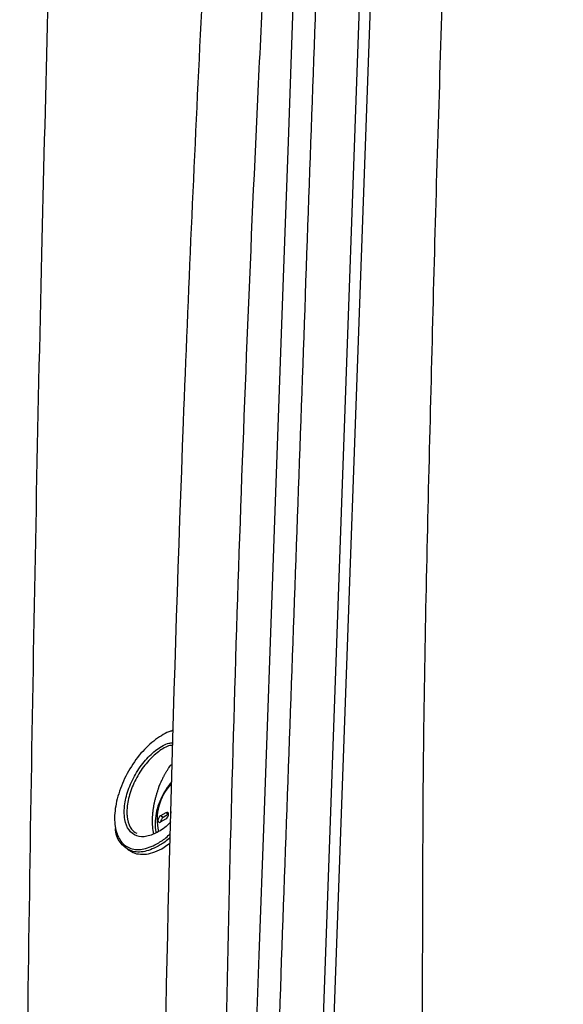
# Model space of a CAD drawing. Header units: millimetres. Extents: x 11 to 939, y -289 to 1138.
# Tile 22 of 86: x 715 to 751, y 28 to 93. Entities that reach past the tile are written whole.
import ezdxf

# ---------------------------------------------------------------- set-up
doc = ezdxf.new("R2010")
doc.units = ezdxf.units.MM

msp = doc.modelspace()

# ---------------------------------------------------------------- linework, layer by layer
at = {"color": 7, "linetype": 'Continuous', "lineweight": 25}
for p, q in [((738.244, 125.858), (734.126, 10.906)), ((738.958, 125.621), (734.832, 10.434)), ((724.258, 40.418), (723.905, 40.214)), ((724.082, 40.112), (723.905, 40.214)), ((723.905, 39.806), (724.258, 40.01)), ((724.435, 40.316), (724.082, 40.112)), ((724.435, 40.316), (724.258, 40.418)), ((724.581, 40.511), (724.577, 40.398)), ((721.713, 37.998), (721.98, 37.844))]:
    msp.add_line(p, q, dxfattribs=at)
at = {"color": 7, "linetype": 'Continuous', "lineweight": 25, "flags": 128}
for points in [[(733.663, 121.078), (733.66, 121.004), (733.338, 111.999), (733.015, 102.993), (732.693, 93.988), (732.37, 84.983), (732.047, 75.978), (731.402, 57.967), (730.757, 39.957), (730.435, 30.952), (729.813, 13.599), (729.467, 4.943), (729.193, -3.754)], [(723.905, 40.214), (723.837, 40.159), (723.78, 40.082), (723.742, 39.994), (723.728, 39.908), (723.742, 39.837), (723.78, 39.793), (723.837, 39.782), (723.905, 39.806)], [(724.258, 40.01), (724.326, 40.064), (724.383, 40.142), (724.422, 40.23), (724.435, 40.316), (724.422, 40.386), (724.383, 40.43), (724.326, 40.442), (724.258, 40.418)]]:
    msp.add_lwpolyline(points, dxfattribs=at)
at = {"color": 8, "linetype": 'Continuous', "lineweight": 25}
msp.add_arc((727.097, 39.98), 3.422, 136.46203, 193.6586, dxfattribs=at)
at = {"color": 7, "linetype": 'Continuous', "lineweight": 25}
msp.add_arc((724.277, 39.795), 0.372, 121.60594, 178.39944, dxfattribs=at)
for points, knots in [([(747.35, 2.746), (747.241, 2.785), (746.715, 2.971), (746.077, 3.838), (745.197, 4.883), (744.392, 5.964), (743.513, 6.857), (742.649, 7.68), (741.86, 8.603), (741.218, 9.748), (740.916, 11.281), (740.91, 13.064), (741.034, 14.93), (741.377, 25.024), (741.214, 41.169), (741.748, 63.919), (742.283, 84.869), (743.015, 105.74), (743.612, 119.717), (743.943, 126.756), (743.949, 126.89)], [0, 0, 0, 0, 0.003766, 0.018182, 0.032638, 0.047094, 0.060013, 0.072985, 0.08585, 0.098624, 0.11198, 0.125525, 0.13929, 0.152949, 0.351522, 0.512833, 0.674144, 0.835506, 0.996869, 1, 1, 1, 1]), ([(735.274, 124.143), (734.94, 114.835), (734.256, 95.725), (733.209, 66.505), (732.151, 36.958), (731.453, 17.471), (731.102, 7.667), (731.107, 7.41), (731.136, 7.096), (731.182, 6.829), (731.242, 6.588), (731.318, 6.365), (731.411, 6.153), (731.526, 5.948), (731.624, 5.811), (732.297, 5.011), (733.553, 3.517), (735.486, 1.219), (737.41, -1.069), (738.65, -2.544), (739.352, -3.379), (739.548, -3.558), (739.854, -3.738), (740.176, -3.851), (740.521, -3.905), (740.895, -3.903), (741.242, -3.85), (741.554, -3.766), (741.812, -3.677), (742.105, -3.552), (742.338, -3.432), (746.015, -1.309), (753.407, 2.958), (761.207, 7.461), (765.107, 9.712)], [0.0038696, 0.0038696, 0.0038696, 0.0038696, 0.1460177, 0.2920354, 0.438053, 0.5840707, 0.5840707, 0.5866513, 0.5892319, 0.5918126, 0.5943932, 0.5969738, 0.5995544, 0.6021351, 0.6047157, 0.6047157, 0.6313328, 0.6579499, 0.6845671, 0.7111842, 0.7111842, 0.715513, 0.7198419, 0.7241707, 0.7284995, 0.7328284, 0.7371572, 0.7393216, 0.741486, 0.7436504, 0.7458148, 0.7458148, 0.8007035, 0.8555921, 0.8555921, 0.8555921, 0.8555921]), ([(727.826, -8.408), (727.837, -5.677), (727.86, -2.942), (727.913, 2.519), (727.942, 5.245), (728.043, 13.416), (728.131, 18.853), (728.449, 35.129), (728.736, 45.934), (729.461, 67.451), (729.899, 78.163), (730.668, 94.158), (730.943, 99.478), (731.385, 107.44), (731.537, 110.091), (731.847, 115.384), (732.006, 118.027), (732.175, 120.671)], [0, 0, 0, 0, 0.0625, 0.0625, 0.125, 0.125, 0.25, 0.25, 0.5, 0.5, 0.75, 0.75, 0.875, 0.875, 0.9375, 0.9375, 1, 1, 1, 1]), ([(727.957, 117.651), (727.436, 109.166), (726.963, 100.648), (726.113, 83.55), (725.736, 74.969), (724.747, 49.133), (724.28, 31.784), (724.003, 14.317)], [0, 0, 0, 0, 0.25, 0.25, 0.5, 0.5, 1, 1, 1, 1]), ([(716.789, 107.813), (716.513, 97.725), (715.929, 76.385), (715.293, 43.621), (714.951, 18.901), (714.736, -2.571), (714.609, -19.059), (714.567, -33.571), (714.549, -39.972)], [0, 0, 0, 0, 0.206433, 0.436688, 0.66694, 0.707771, 0.871094, 1, 1, 1, 1]), ([(724.577, 45.837), (724.614, 45.86), (724.67, 45.896), (724.722, 45.906), (724.74, 45.91)], [0, 0, 0, 0, 0.65371, 1, 1, 1, 1]), ([(723.573, 45.29), (723.241, 45.004), (722.58, 44.433), (721.735, 43.198), (721.126, 41.851), (720.822, 40.51), (720.857, 39.336), (721.227, 38.455), (721.891, 37.974), (722.777, 37.935), (723.652, 38.329), (724.258, 38.727), (724.496, 38.993), (724.537, 39.038)], [0, 0, 0, 0, 0.102458, 0.204557, 0.307079, 0.409336, 0.511524, 0.613979, 0.716758, 0.819158, 0.92156, 0.986529, 1, 1, 1, 1]), ([(721.489, 40.518), (721.495, 40.639), (721.516, 41.079), (721.721, 41.925), (722.207, 42.988), (722.882, 43.944), (723.657, 44.656), (724.306, 45.047), (724.629, 45.062), (724.715, 45.066)], [0, 0, 0, 0, 0.06611, 0.239986, 0.414104, 0.588065, 0.762031, 0.93616, 1, 1, 1, 1]), ([(724.71, 44.896), (724.648, 44.892), (724.358, 44.875), (723.757, 44.504), (723.011, 43.821), (722.361, 42.898), (721.893, 41.874), (721.695, 41.059), (721.675, 40.635), (721.669, 40.518)], [0, 0, 0, 0, 0.0482063, 0.2252486, 0.4021165, 0.5789779, 0.7560018, 0.932787, 1, 1, 1, 1]), ([(724.152, 42.904), (724.164, 42.926), (724.189, 42.972), (724.226, 43.038), (724.264, 43.103), (724.289, 43.145), (724.302, 43.167)], [0, 0, 0, 0, 0.250974, 0.501506, 0.751077, 1, 1, 1, 1]), ([(724.302, 43.167), (724.319, 43.195), (724.354, 43.251), (724.407, 43.332), (724.469, 43.425), (724.529, 43.508), (724.585, 43.582), (724.613, 43.618), (724.627, 43.636)], [0, 0, 0, 0, 0.166355, 0.33294, 0.499845, 0.749595, 0.874638, 1, 1, 1, 1]), ([(724.011, 42.623), (724.022, 42.647), (724.045, 42.695), (724.081, 42.765), (724.116, 42.835), (724.14, 42.881), (724.152, 42.904)], [0, 0, 0, 0, 0.250541, 0.501188, 0.750947, 1, 1, 1, 1]), ([(724.638, 42.467), (724.572, 42.391), (724.355, 42.145), (724.058, 41.646), (723.77, 41.012), (723.584, 40.358), (723.525, 39.731), (723.536, 39.309), (723.603, 39.127), (723.607, 39.116)], [0, 0, 0, 0, 0.080193, 0.260152, 0.440249, 0.621087, 0.803457, 0.988006, 1, 1, 1, 1]), ([(723.571, 41.393), (723.581, 41.428), (723.6, 41.5), (723.631, 41.606), (723.66, 41.695), (723.687, 41.783), (723.713, 41.87), (723.741, 41.956), (723.759, 42.008), (723.765, 42.026)], [0, 0, 0, 0, 0.166941, 0.334044, 0.501067, 0.588911, 0.751108, 0.912572, 1, 1, 1, 1]), ([(723.44, 40.752), (723.446, 40.789), (723.462, 40.896), (723.495, 41.073), (723.535, 41.249), (723.562, 41.355), (723.571, 41.393)], [0, 0, 0, 0, 0.17529, 0.500004, 0.825201, 1, 1, 1, 1]), ([(723.398, 40.432), (723.402, 40.472), (723.408, 40.525), (723.419, 40.604), (723.428, 40.671), (723.436, 40.725), (723.44, 40.752)], [0, 0, 0, 0, 0.372057, 0.500629, 0.750492, 1, 1, 1, 1]), ([(724.559, 39.805), (724.558, 39.804), (724.322, 39.51), (723.762, 39.132), (722.983, 38.79), (722.287, 38.834), (721.773, 39.226), (721.515, 39.837), (721.496, 40.329), (721.489, 40.518)], [0, 0, 0, 0, 0.001021, 0.178567, 0.356118, 0.533702, 0.711417, 0.889202, 1, 1, 1, 1]), ([(721.709, 39.988), (721.777, 39.738), (721.892, 39.311), (722.195, 39.134), (722.321, 39.061)], [0, 0, 0, 0, 0.586179, 1, 1, 1, 1]), ([(723.379, 39.533), (723.377, 39.555), (723.373, 39.608), (723.369, 39.704), (723.365, 39.839), (723.367, 39.981), (723.372, 40.083), (723.374, 40.122)], [0, 0, 0, 0, 0.116492, 0.283344, 0.499962, 0.806712, 1, 1, 1, 1]), ([(723.374, 40.122), (723.375, 40.146), (723.378, 40.197), (723.384, 40.276), (723.39, 40.356), (723.396, 40.408), (723.398, 40.432)], [0, 0, 0, 0, 0.230041, 0.500017, 0.769716, 1, 1, 1, 1]), ([(724.529, 38.77), (724.527, 38.768), (724.321, 38.545), (723.738, 38.179), (722.841, 37.768), (721.92, 37.805), (721.264, 38.322), (720.923, 38.902), (720.915, 39.341), (720.914, 39.381)], [0, 0, 0, 0, 0.00108, 0.134866, 0.345656, 0.556422, 0.76799, 0.978906, 1, 1, 1, 1]), ([(723.454, 39.006), (723.45, 39.027), (723.439, 39.074), (723.423, 39.159), (723.404, 39.276), (723.389, 39.402), (723.382, 39.495), (723.379, 39.533)], [0, 0, 0, 0, 0.1247617, 0.2913392, 0.4998722, 0.7967537, 1, 1, 1, 1]), ([(721.98, 37.844), (721.98, 37.844), (722.104, 37.739), (722.433, 37.666), (722.952, 37.642), (723.53, 37.8), (724.06, 38.052), (724.389, 38.308), (724.518, 38.408)], [0, 0, 0, 0, 0.000131, 0.215113, 0.430594, 0.64561, 0.861455, 1, 1, 1, 1])]:
    msp.add_open_spline(points, degree=3, knots=knots, dxfattribs=at)
at = {"color": 8, "linetype": 'Continuous', "lineweight": 25}
for points, knots in [([(724.74, 45.879), (724.685, 45.866), (724.312, 45.778), (723.913, 45.515), (723.573, 45.29)], [0, 0, 0, 0, 0.147672, 1, 1, 1, 1]), ([(721.669, 40.518), (721.667, 40.424), (721.67, 40.332), (721.683, 40.156), (721.694, 40.07), (721.709, 39.988)], [0, 0, 0, 0, 0.5, 0.5, 1, 1, 1, 1])]:
    msp.add_open_spline(points, degree=3, knots=knots, dxfattribs=at)
at = {"color": 7, "linetype": 'Continuous', "lineweight": 25}
msp.add_open_spline([(723.765, 42.026), (723.837, 42.232), (723.919, 42.431), (724.011, 42.623)], degree=3, dxfattribs=at)

doc.saveas('drawing.dxf')
